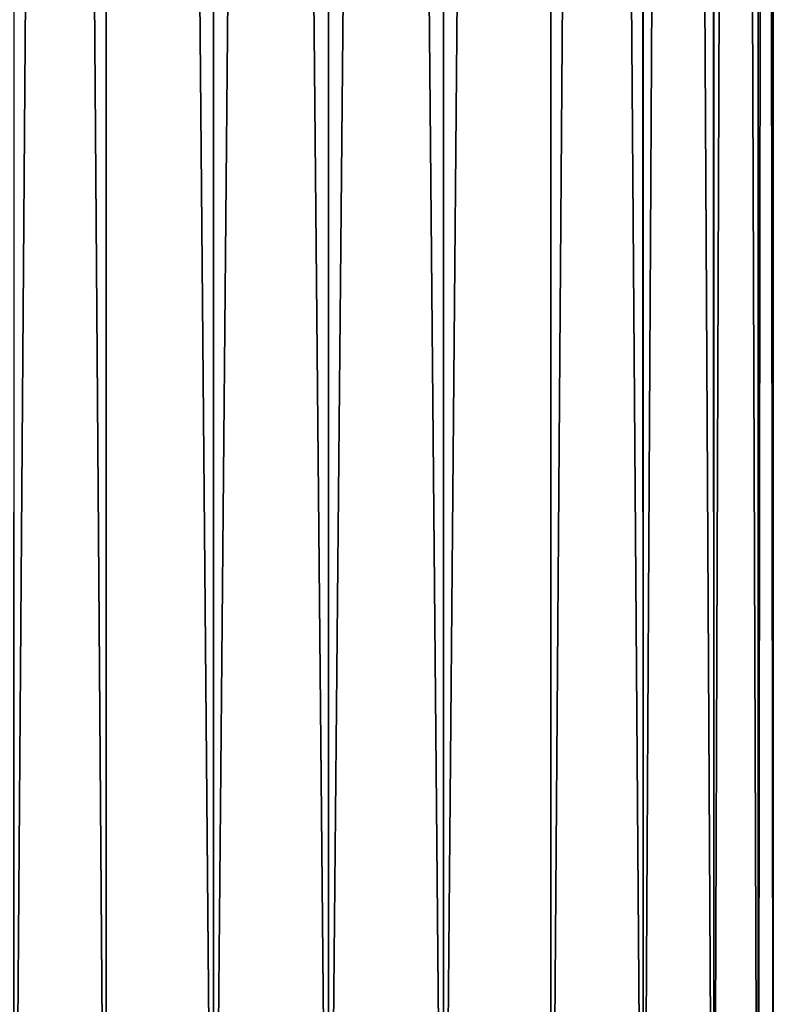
# Model space of a CAD drawing. Header units: millimetres. Extents: x -175 to 114, y -36 to 283.
# Tile 4 of 112: x -156 to -141, y -16 to 4. Entities that reach past the tile are written whole.
import ezdxf

# ---------------------------------------------------------------- set-up
doc = ezdxf.new("R2010")
doc.units = ezdxf.units.MM
doc.header["$LTSCALE"] = 65.185185
doc.layers.add('1301', color=7, linetype='CONTINUOUS')
doc.layers.add('1302', color=7, linetype='CONTINUOUS')

msp = doc.modelspace()

# ---------------------------------------------------------------- linework, layer by layer
at = {"layer": '1301', "linetype": 'CONTINUOUS'}
for points in [[(-150, -27, 101.5), (-147.671, -27, 101.193), (-150, 224, 101.5), (-150, -27, 101.5)], [(-150, 224, 101.5), (-147.671, -27, 101.193), (-147.693, 224, 101.199), (-150, 224, 101.5)], [(-147.671, -27, 83.807), (-150, -27, 83.5), (-147.671, 224, 83.807), (-147.671, -27, 83.807)], [(-147.671, 224, 83.807), (-150, -27, 83.5), (-150, 224, 83.5), (-147.671, 224, 83.807)], [(-147.693, 224, 101.199), (-147.671, -27, 101.193), (-145.518, 224, 100.305), (-147.693, 224, 101.199)], [(-147.671, -27, 101.193), (-145.5, -27, 100.294), (-145.518, 224, 100.305), (-147.671, -27, 101.193)], [(-145.5, -27, 84.706), (-147.671, -27, 83.807), (-145.498, 224, 84.707), (-145.5, -27, 84.706)], [(-145.498, 224, 84.707), (-147.671, -27, 83.807), (-147.671, 224, 83.807), (-145.498, 224, 84.707)], [(-145.518, 224, 100.305), (-145.5, -27, 100.294), (-143.649, 224, 98.877), (-145.518, 224, 100.305)], [(-145.5, -27, 100.294), (-143.636, -27, 98.864), (-143.649, 224, 98.877), (-145.5, -27, 100.294)], [(-143.636, -27, 86.136), (-145.5, -27, 84.706), (-145.498, 224, 84.707), (-143.636, -27, 86.136)], [(-143.633, 224, 86.139), (-143.636, -27, 86.136), (-145.498, 224, 84.707), (-143.633, 224, 86.139)], [(-143.649, 224, 98.877), (-143.636, -27, 98.864), (-142.214, 224, 97.014), (-143.649, 224, 98.877)], [(-143.636, -27, 98.864), (-142.206, -27, 97), (-142.214, 224, 97.014), (-143.636, -27, 98.864)], [(-142.206, -27, 88), (-143.636, -27, 86.136), (-143.633, 224, 86.139), (-142.206, -27, 88)], [(-142.202, 224, 88.006), (-142.206, -27, 88), (-143.633, 224, 86.139), (-142.202, 224, 88.006)], [(-142.214, 224, 97.014), (-142.206, -27, 97), (-141.31, 224, 94.843), (-142.214, 224, 97.014)], [(-142.206, -27, 97), (-141.307, -27, 94.829), (-141.31, 224, 94.843), (-142.206, -27, 97)], [(-141.307, -27, 90.171), (-142.206, -27, 88), (-142.202, 224, 88.006), (-141.307, -27, 90.171)], [(-141.304, 224, 90.18), (-141.307, -27, 90.171), (-142.202, 224, 88.006), (-141.304, 224, 90.18)], [(-141.31, 224, 94.843), (-141.307, -27, 94.829), (-141, 224, 92.512), (-141.31, 224, 94.843)], [(-141.307, -27, 94.829), (-141, -27, 92.5), (-141, 224, 92.512), (-141.307, -27, 94.829)], [(-141, -27, 92.5), (-141.307, -27, 90.171), (-141.304, 224, 90.18), (-141, -27, 92.5)], [(-141, 224, 92.512), (-141, -27, 92.5), (-141.304, 224, 90.18), (-141, 224, 92.512)]]:
    msp.add_3dface(points, dxfattribs=at)
at = {"layer": '1302', "linetype": 'CONTINUOUS'}
for points in [[(-156.367, 224, 98.861), (-156.364, -27, 98.864), (-154.502, 224, 100.293), (-156.367, 224, 98.861)], [(-154.5, -27, 84.706), (-156.364, -27, 86.136), (-156.351, 224, 86.123), (-154.5, -27, 84.706)], [(-156.364, -27, 98.864), (-154.5, -27, 100.294), (-154.502, 224, 100.293), (-156.364, -27, 98.864)], [(-154.482, 224, 84.695), (-154.5, -27, 84.706), (-156.351, 224, 86.123), (-154.482, 224, 84.695)], [(-154.5, -27, 100.294), (-152.329, -27, 101.193), (-154.502, 224, 100.293), (-154.5, -27, 100.294)], [(-154.502, 224, 100.293), (-152.329, -27, 101.193), (-152.329, 224, 101.193), (-154.502, 224, 100.293)], [(-152.329, -27, 83.807), (-154.5, -27, 84.706), (-154.482, 224, 84.695), (-152.329, -27, 83.807)], [(-152.307, 224, 83.801), (-152.329, -27, 83.807), (-154.482, 224, 84.695), (-152.307, 224, 83.801)], [(-152.329, -27, 101.193), (-150, -27, 101.5), (-152.329, 224, 101.193), (-152.329, -27, 101.193)], [(-150, -27, 101.5), (-150, 224, 101.5), (-152.329, 224, 101.193), (-150, -27, 101.5)], [(-150, -27, 83.5), (-152.329, -27, 83.807), (-150, 224, 83.5), (-150, -27, 83.5)], [(-150, 224, 83.5), (-152.329, -27, 83.807), (-152.307, 224, 83.801), (-150, 224, 83.5)]]:
    msp.add_3dface(points, dxfattribs=at)

doc.saveas('drawing.dxf')
